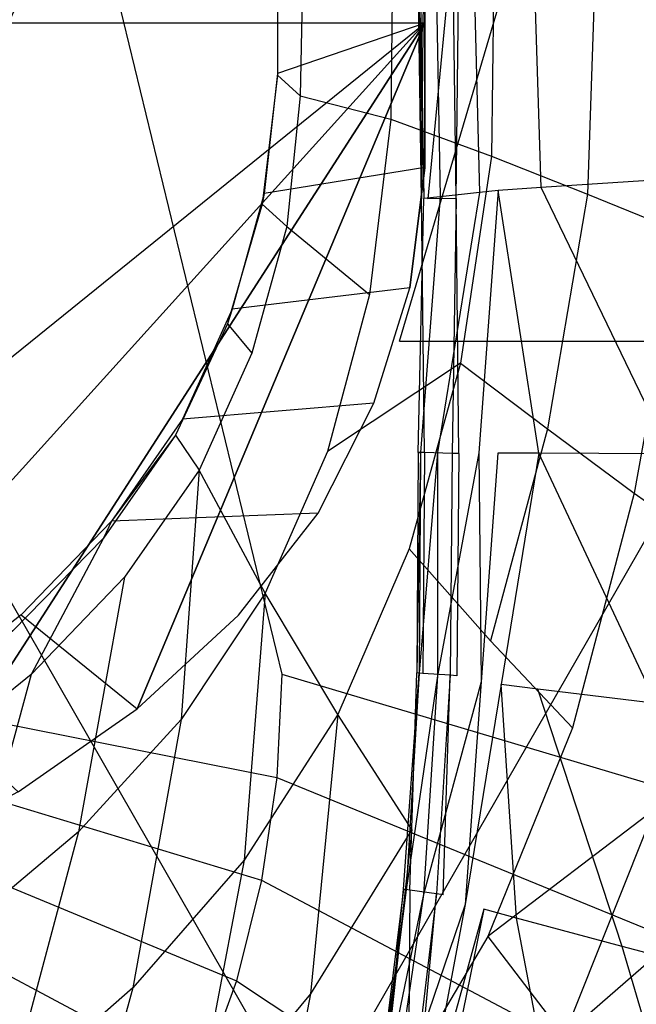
# Model space of a CAD drawing. Extents: x 0 to 0.376, y -0.701 to 0.
# Tile 20 of 62: x 0.258 to 0.313, y -0.541 to -0.454. Entities that reach past the tile are written whole.
import ezdxf

# ---------------------------------------------------------------- set-up
doc = ezdxf.new("R2010")
doc.units = 0
for name, color, linetype in [('L0_WC_N_567710__1___REPLACEMTFO', 7, 'CONTINUOUS'), ('L1_WC_N_567710__0___REPLACEMTFO', 7, 'CONTINUOUS'), ('L2_SITZ_N_567710__0___REPLACEMT', 7, 'CONTINUOUS'), ('L3_DECKEL_N_567710__0___REPLACE', 7, 'CONTINUOUS')]:
    doc.layers.add(name, color=color, linetype=linetype)

msp = doc.modelspace()

# ---------------------------------------------------------------- linework, layer by layer
at = {"layer": 'L0_WC_N_567710__1___REPLACEMTFO', "color": 8}
for points, invisible_edges in [([(0.294239, -0.105331), (0.18806, -0.454121), (0.18806, -0.105331), (0.294239, -0.105331)], 13), ([(0.18806, -0.454121), (0.294239, -0.105331), (0.294239, -0.454121), (0.18806, -0.454121)], 10), ([(0.294239, -0.454121), (0.294239, -0.105331), (0.294239, -0.110665), (0.294239, -0.454121)], 13), ([(0.294239, -0.454121), (0.294239, -0.110665), (0.294239, -0.343589), (0.294239, -0.454121)], 10), ([(0.294239, -0.454121), (0.294239, -0.343589), (0.294239, -0.35674), (0.294239, -0.454121)], 13), ([(0.294239, -0.454121), (0.294239, -0.35674), (0.294239, -0.369892), (0.294239, -0.454121)], 10), ([(0.294239, -0.454121), (0.294239, -0.369892), (0.294239, -0.383044), (0.294239, -0.454121)], 13), ([(0.294239, -0.454121), (0.294239, -0.383044), (0.294239, -0.396196), (0.294239, -0.454121)], 14), ([(0.294239, -0.454121), (0.294239, -0.396196), (0.294239, -0.409347), (0.294239, -0.454121)], 15), ([(0.294239, -0.454121), (0.294239, -0.409347), (0.294239, -0.422499), (0.294239, -0.454121)], 15), ([(0.294239, -0.454121), (0.294239, -0.422499), (0.294239, -0.435651), (0.294239, -0.454121)], 15), ([(0.294239, -0.435651, 0.002901), (0.281199, -0.445018, 0.189411), (0.294239, -0.454121, 0.002859), (0.294239, -0.435651, 0.002901)], 14), ([(0.294239, -0.435651), (0.294239, -0.454121, 0.002859), (0.294239, -0.454121), (0.294239, -0.435651)], 13), ([(0.294239, -0.454121, 0.002859), (0.294239, -0.435651), (0.294239, -0.435651, 0.002901), (0.294239, -0.454121, 0.002859)], 14), ([(0.281199, -0.458579, 0.189687), (0.281199, -0.442586, 0.19484), (0.281199, -0.458735, 0.194178), (0.281199, -0.458579, 0.189687)], 13), ([(0.281199, -0.442586, 0.19484), (0.281199, -0.458579, 0.189687), (0.281199, -0.445018, 0.189411), (0.281199, -0.442586, 0.19484)], 14), ([(0.281199, -0.442586, 0.19484), (0.283551, -0.443766, 0.200431), (0.281199, -0.458735, 0.194178), (0.281199, -0.442586, 0.19484)], 14), ([(0.283551, -0.443766, 0.200431), (0.283189, -0.460551, 0.200116), (0.281199, -0.458735, 0.194178), (0.283551, -0.443766, 0.200431)], 14), ([(0.283551, -0.443766, 0.200431), (0.291448, -0.444394, 0.210796), (0.283189, -0.460551, 0.200116), (0.283551, -0.443766, 0.200431)], 14), ([(0.291448, -0.444394, 0.210796), (0.291222, -0.462634, 0.209955), (0.283189, -0.460551, 0.200116), (0.291448, -0.444394, 0.210796)], 14), ([(0.291448, -0.444394, 0.210796), (0.30042, -0.445487, 0.220724), (0.291222, -0.462634, 0.209955), (0.291448, -0.444394, 0.210796)], 14), ([(0.281199, -0.445018, 0.189411), (0.281199, -0.458579, 0.189687), (0.294239, -0.454121, 0.002859), (0.281199, -0.445018, 0.189411)], 14), ([(0.30042, -0.445487, 0.220724), (0.300142, -0.465896, 0.219528), (0.291222, -0.462634, 0.209955), (0.30042, -0.445487, 0.220724)], 14), ([(0.30042, -0.445487, 0.220724), (0.309422, -0.44681, 0.231148), (0.300142, -0.465896, 0.219528), (0.30042, -0.445487, 0.220724)], 14), ([(0.309422, -0.44681, 0.231148), (0.308672, -0.469253, 0.229902), (0.300142, -0.465896, 0.219528), (0.309422, -0.44681, 0.231148)], 14), ([(0.309422, -0.44681, 0.231148), (0.318152, -0.448164, 0.242699), (0.308672, -0.469253, 0.229902), (0.309422, -0.44681, 0.231148)], 14), ([(0.318152, -0.448164, 0.242699), (0.316939, -0.472662, 0.241441), (0.308672, -0.469253, 0.229902), (0.318152, -0.448164, 0.242699)], 14), ([(0.294239, -0.454121), (0.18806, -0.539861), (0.18806, -0.454121), (0.294239, -0.454121)], 13), ([(0.18806, -0.539861), (0.294239, -0.454121), (0.204726, -0.539152), (0.18806, -0.539861)], 10), ([(0.204726, -0.539152), (0.294239, -0.454121), (0.219308, -0.537004), (0.204726, -0.539152)], 13), ([(0.219308, -0.537004), (0.294239, -0.454121), (0.233241, -0.533409), (0.219308, -0.537004)], 10), ([(0.233241, -0.533409), (0.294239, -0.454121), (0.246295, -0.528432), (0.233241, -0.533409)], 13), ([(0.246295, -0.528432), (0.294239, -0.454121), (0.258201, -0.522202), (0.246295, -0.528432)], 10), ([(0.258201, -0.522202), (0.294239, -0.454121), (0.268747, -0.514853), (0.258201, -0.522202)], 13), ([(0.268747, -0.514853), (0.294239, -0.454121), (0.277726, -0.506555), (0.268747, -0.514853)], 10), ([(0.277726, -0.506555), (0.294239, -0.454121), (0.284787, -0.49752), (0.277726, -0.506555)], 15), ([(0.294239, -0.454121, 0.002859), (0.281199, -0.458579, 0.189687), (0.294239, -0.466919, 0.002841), (0.294239, -0.454121, 0.002859)], 14), ([(0.284787, -0.49752), (0.294239, -0.454121), (0.289722, -0.487787), (0.284787, -0.49752)], 15), ([(0.289722, -0.487787), (0.294239, -0.454121), (0.292902, -0.477557), (0.289722, -0.487787)], 15), ([(0.292902, -0.477557), (0.294239, -0.454121), (0.294239, -0.466919), (0.292902, -0.477557)], 9), ([(0.294239, -0.454121), (0.294239, -0.466919, 0.002841), (0.294239, -0.466919), (0.294239, -0.454121)], 13), ([(0.294239, -0.466919, 0.002841), (0.294239, -0.454121), (0.294239, -0.454121, 0.002859), (0.294239, -0.466919, 0.002841)], 14), ([(0.281199, -0.458579, 0.189687), (0.281199, -0.458735, 0.194178), (0.280008, -0.469216, 0.189723), (0.281199, -0.458579, 0.189687)], 14), ([(0.281199, -0.458579, 0.189687), (0.280008, -0.469216, 0.189723), (0.294239, -0.466919, 0.002841), (0.281199, -0.458579, 0.189687)], 14), ([(0.281199, -0.458735, 0.194178), (0.279831, -0.47014, 0.194092), (0.280008, -0.469216, 0.189723), (0.281199, -0.458735, 0.194178)], 14), ([(0.281199, -0.458735, 0.194178), (0.283189, -0.460551, 0.200116), (0.279831, -0.47014, 0.194092), (0.281199, -0.458735, 0.194178)], 14), ([(0.283189, -0.460551, 0.200116), (0.282013, -0.47214, 0.199817), (0.279831, -0.47014, 0.194092), (0.283189, -0.460551, 0.200116)], 14), ([(0.283189, -0.460551, 0.200116), (0.291222, -0.462634, 0.209955), (0.282013, -0.47214, 0.199817), (0.283189, -0.460551, 0.200116)], 14), ([(0.291222, -0.462634, 0.209955), (0.289351, -0.47814, 0.209242), (0.282013, -0.47214, 0.199817), (0.291222, -0.462634, 0.209955)], 14), ([(0.291222, -0.462634, 0.209955), (0.300142, -0.465896, 0.219528), (0.289351, -0.47814, 0.209242), (0.291222, -0.462634, 0.209955)], 14), ([(0.300142, -0.465896, 0.219528), (0.29739, -0.484234, 0.218721), (0.289351, -0.47814, 0.209242), (0.300142, -0.465896, 0.219528)], 14), ([(0.300142, -0.465896, 0.219528), (0.308672, -0.469253, 0.229902), (0.29739, -0.484234, 0.218721), (0.300142, -0.465896, 0.219528)], 14), ([(0.294239, -0.466919, 0.002841), (0.280008, -0.469216, 0.189723), (0.292902, -0.477557, 0.002877), (0.294239, -0.466919, 0.002841)], 14), ([(0.294239, -0.466919), (0.292902, -0.477557, 0.002877), (0.292902, -0.477557), (0.294239, -0.466919)], 13), ([(0.292902, -0.477557, 0.002877), (0.294239, -0.466919), (0.294239, -0.466919, 0.002841), (0.292902, -0.477557, 0.002877)], 14), ([(0.280008, -0.469216, 0.189723), (0.279831, -0.47014, 0.194092), (0.277174, -0.479447, 0.189686), (0.280008, -0.469216, 0.189723)], 14), ([(0.280008, -0.469216, 0.189723), (0.277174, -0.479447, 0.189686), (0.292902, -0.477557, 0.002877), (0.280008, -0.469216, 0.189723)], 14), ([(0.308672, -0.469253, 0.229902), (0.305109, -0.49006, 0.229041), (0.29739, -0.484234, 0.218721), (0.308672, -0.469253, 0.229902)], 14), ([(0.308672, -0.469253, 0.229902), (0.316939, -0.472662, 0.241441), (0.305109, -0.49006, 0.229041), (0.308672, -0.469253, 0.229902)], 14), ([(0.279831, -0.47014, 0.194092), (0.276762, -0.480739, 0.193924), (0.277174, -0.479447, 0.189686), (0.279831, -0.47014, 0.194092)], 14), ([(0.279831, -0.47014, 0.194092), (0.282013, -0.47214, 0.199817), (0.276762, -0.480739, 0.193924), (0.279831, -0.47014, 0.194092)], 14), ([(0.282013, -0.47214, 0.199817), (0.278927, -0.483353, 0.19934), (0.276762, -0.480739, 0.193924), (0.282013, -0.47214, 0.199817)], 14), ([(0.282013, -0.47214, 0.199817), (0.289351, -0.47814, 0.209242), (0.278927, -0.483353, 0.19934), (0.282013, -0.47214, 0.199817)], 14), ([(0.316939, -0.472662, 0.241441), (0.312787, -0.495729, 0.240465), (0.305109, -0.49006, 0.229041), (0.316939, -0.472662, 0.241441)], 14), ([(0.316939, -0.472662, 0.241441), (0.32523, -0.476077, 0.25443), (0.312787, -0.495729, 0.240465), (0.316939, -0.472662, 0.241441)], 14), ([(0.32523, -0.476077, 0.25443), (0.320561, -0.50121, 0.253324), (0.312787, -0.495729, 0.240465), (0.32523, -0.476077, 0.25443)], 14), ([(0.292902, -0.477557, 0.002877), (0.277174, -0.479447, 0.189686), (0.289722, -0.487787, 0.002839), (0.292902, -0.477557, 0.002877)], 14), ([(0.292902, -0.477557), (0.289722, -0.487787, 0.002839), (0.289722, -0.487787), (0.292902, -0.477557)], 13), ([(0.289722, -0.487787, 0.002839), (0.292902, -0.477557), (0.292902, -0.477557, 0.002877), (0.289722, -0.487787, 0.002839)], 14), ([(0.289351, -0.47814, 0.209242), (0.28563, -0.492047, 0.208307), (0.278927, -0.483353, 0.19934), (0.289351, -0.47814, 0.209242)], 14), ([(0.29739, -0.484234, 0.218721), (0.28563, -0.492047, 0.208307), (0.289351, -0.47814, 0.209242), (0.29739, -0.484234, 0.218721)], 14), ([(0.277174, -0.479447, 0.189686), (0.276762, -0.480739, 0.193924), (0.272777, -0.48918, 0.189631), (0.277174, -0.479447, 0.189686)], 14), ([(0.277174, -0.479447, 0.189686), (0.272777, -0.48918, 0.189631), (0.289722, -0.487787, 0.002839), (0.277174, -0.479447, 0.189686)], 14), ([(0.276762, -0.480739, 0.193924), (0.272135, -0.490616, 0.193792), (0.272777, -0.48918, 0.189631), (0.276762, -0.480739, 0.193924)], 14), ([(0.276762, -0.480739, 0.193924), (0.278927, -0.483353, 0.19934), (0.272135, -0.490616, 0.193792), (0.276762, -0.480739, 0.193924)], 14), ([(0.278927, -0.483353, 0.19934), (0.274255, -0.493713, 0.198977), (0.272135, -0.490616, 0.193792), (0.278927, -0.483353, 0.19934)], 14), ([(0.280088, -0.504591, 0.207346), (0.274255, -0.493713, 0.198977), (0.278927, -0.483353, 0.19934), (0.280088, -0.504591, 0.207346)], 14), ([(0.28563, -0.492047, 0.208307), (0.280088, -0.504591, 0.207346), (0.278927, -0.483353, 0.19934), (0.28563, -0.492047, 0.208307)], 14), ([(0.28563, -0.492047, 0.208307), (0.29739, -0.484234, 0.218721), (0.29287, -0.500671, 0.217495), (0.28563, -0.492047, 0.208307)], 13), ([(0.29739, -0.484234, 0.218721), (0.305109, -0.49006, 0.229041), (0.29287, -0.500671, 0.217495), (0.29739, -0.484234, 0.218721)], 14), ([(0.289722, -0.487787, 0.002839), (0.272777, -0.48918, 0.189631), (0.284787, -0.49752, 0.002786), (0.289722, -0.487787, 0.002839)], 14), ([(0.289722, -0.487787), (0.284787, -0.49752, 0.002786), (0.284787, -0.49752), (0.289722, -0.487787)], 13), ([(0.284787, -0.49752, 0.002786), (0.289722, -0.487787), (0.289722, -0.487787, 0.002839), (0.284787, -0.49752, 0.002786)], 14), ([(0.272135, -0.490616, 0.193792), (0.266483, -0.498215, 0.189574), (0.272777, -0.48918, 0.189631), (0.272135, -0.490616, 0.193792)], 14), ([(0.272777, -0.48918, 0.189631), (0.266483, -0.498215, 0.189574), (0.284787, -0.49752, 0.002786), (0.272777, -0.48918, 0.189631)], 14), ([(0.266483, -0.498215, 0.189574), (0.272135, -0.490616, 0.193792), (0.265774, -0.499727, 0.193794), (0.266483, -0.498215, 0.189574)], 13), ([(0.272135, -0.490616, 0.193792), (0.274255, -0.493713, 0.198977), (0.265774, -0.499727, 0.193794), (0.272135, -0.490616, 0.193792)], 14), ([(0.305109, -0.49006, 0.229041), (0.300066, -0.508819, 0.227475), (0.29287, -0.500671, 0.217495), (0.305109, -0.49006, 0.229041)], 14), ([(0.305109, -0.49006, 0.229041), (0.312787, -0.495729, 0.240465), (0.300066, -0.508819, 0.227475), (0.305109, -0.49006, 0.229041)], 14), ([(0.286522, -0.515342, 0.216075), (0.280088, -0.504591, 0.207346), (0.28563, -0.492047, 0.208307), (0.286522, -0.515342, 0.216075)], 14), ([(0.29287, -0.500671, 0.217495), (0.286522, -0.515342, 0.216075), (0.28563, -0.492047, 0.208307), (0.29287, -0.500671, 0.217495)], 14), ([(0.274255, -0.493713, 0.198977), (0.267635, -0.503176, 0.198707), (0.265774, -0.499727, 0.193794), (0.274255, -0.493713, 0.198977)], 14), ([(0.274255, -0.493713, 0.198977), (0.272637, -0.515798, 0.206502), (0.267635, -0.503176, 0.198707), (0.274255, -0.493713, 0.198977)], 14), ([(0.280088, -0.504591, 0.207346), (0.272637, -0.515798, 0.206502), (0.274255, -0.493713, 0.198977), (0.280088, -0.504591, 0.207346)], 14), ([(0.312787, -0.495729, 0.240465), (0.307331, -0.516527, 0.23865), (0.300066, -0.508819, 0.227475), (0.312787, -0.495729, 0.240465)], 14), ([(0.312787, -0.495729, 0.240465), (0.320561, -0.50121, 0.253324), (0.307331, -0.516527, 0.23865), (0.312787, -0.495729, 0.240465)], 14), ([(0.284787, -0.49752, 0.002786), (0.266483, -0.498215, 0.189574), (0.277726, -0.506555, 0.002728), (0.284787, -0.49752, 0.002786)], 14), ([(0.284787, -0.49752), (0.277726, -0.506555, 0.002728), (0.277726, -0.506555), (0.284787, -0.49752)], 13), ([(0.277726, -0.506555, 0.002728), (0.284787, -0.49752), (0.284787, -0.49752, 0.002786), (0.277726, -0.506555, 0.002728)], 14), ([(0.266483, -0.498215, 0.189574), (0.265774, -0.499727, 0.193794), (0.258481, -0.506512, 0.189524), (0.266483, -0.498215, 0.189574)], 14), ([(0.266483, -0.498215, 0.189574), (0.258481, -0.506512, 0.189524), (0.277726, -0.506555, 0.002728), (0.266483, -0.498215, 0.189574)], 14), ([(0.265774, -0.499727, 0.193794), (0.25774, -0.507933, 0.193669), (0.258481, -0.506512, 0.189524), (0.265774, -0.499727, 0.193794)], 14), ([(0.265774, -0.499727, 0.193794), (0.259353, -0.511814, 0.198477), (0.25774, -0.507933, 0.193669), (0.265774, -0.499727, 0.193794)], 14), ([(0.267635, -0.503176, 0.198707), (0.259353, -0.511814, 0.198477), (0.265774, -0.499727, 0.193794), (0.267635, -0.503176, 0.198707)], 14), ([(0.293105, -0.525523, 0.225662), (0.286522, -0.515342, 0.216075), (0.29287, -0.500671, 0.217495), (0.293105, -0.525523, 0.225662)], 14), ([(0.29287, -0.500671, 0.217495), (0.300066, -0.508819, 0.227475), (0.293105, -0.525523, 0.225662), (0.29287, -0.500671, 0.217495)], 14), ([(0.320561, -0.50121, 0.253324), (0.31457, -0.52378, 0.251492), (0.307331, -0.516527, 0.23865), (0.320561, -0.50121, 0.253324)], 14), ([(0.267635, -0.503176, 0.198707), (0.263566, -0.525742, 0.205732), (0.259353, -0.511814, 0.198477), (0.267635, -0.503176, 0.198707)], 14), ([(0.272637, -0.515798, 0.206502), (0.263566, -0.525742, 0.205732), (0.267635, -0.503176, 0.198707), (0.272637, -0.515798, 0.206502)], 14), ([(0.280088, -0.504591, 0.207346), (0.278233, -0.528248, 0.21475), (0.272637, -0.515798, 0.206502), (0.280088, -0.504591, 0.207346)], 14), ([(0.286522, -0.515342, 0.216075), (0.278233, -0.528248, 0.21475), (0.280088, -0.504591, 0.207346), (0.286522, -0.515342, 0.216075)], 14), ([(0.248419, -0.515249, 0.193614), (0.249082, -0.513861, 0.189482), (0.258481, -0.506512, 0.189524), (0.248419, -0.515249, 0.193614)], 14), ([(0.25774, -0.507933, 0.193669), (0.248419, -0.515249, 0.193614), (0.258481, -0.506512, 0.189524), (0.25774, -0.507933, 0.193669)], 14), ([(0.258481, -0.506512, 0.189524), (0.249082, -0.513861, 0.189482), (0.268747, -0.514853, 0.002678), (0.258481, -0.506512, 0.189524)], 14), ([(0.258481, -0.506512, 0.189524), (0.268747, -0.514853, 0.002678), (0.277726, -0.506555, 0.002728), (0.258481, -0.506512, 0.189524)], 14), ([(0.277726, -0.506555, 0.002728), (0.268747, -0.514853), (0.277726, -0.506555), (0.277726, -0.506555, 0.002728)], 13), ([(0.268747, -0.514853), (0.277726, -0.506555, 0.002728), (0.268747, -0.514853, 0.002678), (0.268747, -0.514853)], 14), ([(0.259353, -0.511814, 0.198477), (0.249794, -0.519464, 0.198219), (0.25774, -0.507933, 0.193669), (0.259353, -0.511814, 0.198477)], 14), ([(0.300066, -0.508819, 0.227475), (0.307331, -0.516527, 0.23865), (0.293105, -0.525523, 0.225662), (0.300066, -0.508819, 0.227475)], 14), ([(0.259353, -0.511814, 0.198477), (0.253212, -0.534406, 0.204965), (0.249794, -0.519464, 0.198219), (0.259353, -0.511814, 0.198477)], 14), ([(0.263566, -0.525742, 0.205732), (0.253212, -0.534406, 0.204965), (0.259353, -0.511814, 0.198477), (0.263566, -0.525742, 0.205732)], 14), ([(0.249082, -0.513861, 0.189482), (0.258201, -0.522202, 0.002635), (0.268747, -0.514853, 0.002678), (0.249082, -0.513861, 0.189482)], 14), ([(0.268747, -0.514853, 0.002678), (0.258201, -0.522202), (0.268747, -0.514853), (0.268747, -0.514853, 0.002678)], 13), ([(0.258201, -0.522202), (0.268747, -0.514853, 0.002678), (0.258201, -0.522202, 0.002635), (0.258201, -0.522202)], 14), ([(0.272637, -0.515798, 0.206502), (0.268358, -0.539548, 0.21348), (0.263566, -0.525742, 0.205732), (0.272637, -0.515798, 0.206502)], 14), ([(0.278233, -0.528248, 0.21475), (0.268358, -0.539548, 0.21348), (0.272637, -0.515798, 0.206502), (0.278233, -0.528248, 0.21475)], 14), ([(0.286522, -0.515342, 0.216075), (0.284122, -0.540087, 0.223944), (0.278233, -0.528248, 0.21475), (0.286522, -0.515342, 0.216075)], 14), ([(0.293105, -0.525523, 0.225662), (0.284122, -0.540087, 0.223944), (0.286522, -0.515342, 0.216075), (0.293105, -0.525523, 0.225662)], 14), ([(0.307331, -0.516527, 0.23865), (0.299817, -0.535011, 0.236635), (0.293105, -0.525523, 0.225662), (0.307331, -0.516527, 0.23865)], 14), ([(0.31457, -0.52378, 0.251492), (0.299817, -0.535011, 0.236635), (0.307331, -0.516527, 0.23865), (0.31457, -0.52378, 0.251492)], 14), ([(0.299817, -0.535011, 0.236635), (0.31457, -0.52378, 0.251492), (0.30655, -0.543787, 0.249494), (0.299817, -0.535011, 0.236635)], 13), ([(0.321541, -0.530737, 0.266405), (0.30655, -0.543787, 0.249494), (0.31457, -0.52378, 0.251492), (0.321541, -0.530737, 0.266405)], 14), ([(0.263566, -0.525742, 0.205732), (0.257236, -0.549321, 0.212196), (0.253212, -0.534406, 0.204965), (0.263566, -0.525742, 0.205732)], 14), ([(0.268358, -0.539548, 0.21348), (0.257236, -0.549321, 0.212196), (0.263566, -0.525742, 0.205732), (0.268358, -0.539548, 0.21348)], 14), ([(0.293105, -0.525523, 0.225662), (0.290289, -0.551111, 0.234678), (0.284122, -0.540087, 0.223944), (0.293105, -0.525523, 0.225662)], 14), ([(0.299817, -0.535011, 0.236635), (0.290289, -0.551111, 0.234678), (0.293105, -0.525523, 0.225662), (0.299817, -0.535011, 0.236635)], 14), ([(0.278233, -0.528248, 0.21475), (0.273544, -0.552754, 0.222256), (0.268358, -0.539548, 0.21348), (0.278233, -0.528248, 0.21475)], 14), ([(0.284122, -0.540087, 0.223944), (0.273544, -0.552754, 0.222256), (0.278233, -0.528248, 0.21475), (0.284122, -0.540087, 0.223944)], 14), ([(0.30655, -0.543787, 0.249494), (0.321541, -0.530737, 0.266405), (0.313183, -0.551988, 0.26456), (0.30655, -0.543787, 0.249494)], 13), ([(0.299817, -0.535011, 0.236635), (0.30655, -0.543787, 0.249494), (0.290289, -0.551111, 0.234678), (0.299817, -0.535011, 0.236635)], 14), ([(0.268358, -0.539548, 0.21348), (0.261698, -0.563674, 0.22054), (0.257236, -0.549321, 0.212196), (0.268358, -0.539548, 0.21348)], 14), ([(0.273544, -0.552754, 0.222256), (0.261698, -0.563674, 0.22054), (0.268358, -0.539548, 0.21348), (0.273544, -0.552754, 0.222256)], 14), ([(0.284122, -0.540087, 0.223944), (0.27911, -0.565104, 0.232729), (0.273544, -0.552754, 0.222256), (0.284122, -0.540087, 0.223944)], 14), ([(0.290289, -0.551111, 0.234678), (0.27911, -0.565104, 0.232729), (0.284122, -0.540087, 0.223944), (0.290289, -0.551111, 0.234678)], 14)]:
    msp.add_3dface(points, dxfattribs=dict(at, invisible_edges=invisible_edges))
at = {"layer": 'L1_WC_N_567710__0___REPLACEMTFO', "color": 8}
for points, invisible_edges in [([(0.244299, -0.482296, 0.235312), (0.289996, -0.383375, 0.268168), (0.243211, -0.383375, 0.240448), (0.244299, -0.482296, 0.235312)], 13), ([(0.289996, -0.383375, 0.268168), (0.244299, -0.482296, 0.235312), (0.292005, -0.482296, 0.263578), (0.289996, -0.383375, 0.268168)], 14), ([(0.292005, -0.482296, 0.263578), (0.321257, -0.383375, 0.309653), (0.289996, -0.383375, 0.268168), (0.292005, -0.482296, 0.263578)], 14), ([(0.321257, -0.383375, 0.309653), (0.292005, -0.482296, 0.263578), (0.323882, -0.482296, 0.305881), (0.321257, -0.383375, 0.309653)], 13), ([(0.28409, -0.551583, 0.270597), (0.244299, -0.482296, 0.235312), (0.240015, -0.551583, 0.244482), (0.28409, -0.551583, 0.270597)], 13), ([(0.244299, -0.482296, 0.235312), (0.28409, -0.551583, 0.270597), (0.292005, -0.482296, 0.263578), (0.244299, -0.482296, 0.235312)], 14), ([(0.323882, -0.482296, 0.305881), (0.28409, -0.551583, 0.270597), (0.31354, -0.551583, 0.30968), (0.323882, -0.482296, 0.305881)], 13), ([(0.28409, -0.551583, 0.270597), (0.323882, -0.482296, 0.305881), (0.292005, -0.482296, 0.263578), (0.28409, -0.551583, 0.270597)], 14)]:
    msp.add_3dface(points, dxfattribs=dict(at, invisible_edges=invisible_edges))
at = {"layer": 'L2_SITZ_N_567710__0___REPLACEMT', "color": 8}
for points, invisible_edges in [([(0.315724, -0.443139, 0.41448), (0.303791, -0.444899, 0.410227), (0.304545, -0.468677, 0.410225), (0.315724, -0.443139, 0.41448)], 14), ([(0.316625, -0.467886, 0.414779), (0.315724, -0.443139, 0.41448), (0.304545, -0.468677, 0.410225), (0.316625, -0.467886, 0.414779)], 14), ([(0.30005, -0.445454, 0.40836), (0.29847, -0.445799, 0.405045), (0.30075, -0.468936, 0.408305), (0.30005, -0.445454, 0.40836)], 14), ([(0.303791, -0.444899, 0.410227), (0.30005, -0.445454, 0.40836), (0.30075, -0.468936, 0.408305), (0.303791, -0.444899, 0.410227)], 14), ([(0.304545, -0.468677, 0.410225), (0.303791, -0.444899, 0.410227), (0.30075, -0.468936, 0.408305), (0.304545, -0.468677, 0.410225)], 14), ([(0.29847, -0.445799, 0.405045), (0.295168, -0.446593, 0.395925), (0.299093, -0.469106, 0.4051), (0.29847, -0.445799, 0.405045)], 14), ([(0.29847, -0.445799, 0.405045), (0.299093, -0.469106, 0.4051), (0.30075, -0.468936, 0.408305), (0.29847, -0.445799, 0.405045)], 14), ([(0.293613, -0.446972, 0.391793), (0.294144, -0.469663, 0.393207), (0.293796, -0.446923, 0.392335), (0.293613, -0.446972, 0.391793)], 14), ([(0.294187, -0.446947, 0.391532), (0.293948, -0.469688, 0.392672), (0.293613, -0.446972, 0.391793), (0.294187, -0.446947, 0.391532)], 13), ([(0.294144, -0.469663, 0.393207), (0.293613, -0.446972, 0.391793), (0.293948, -0.469688, 0.392672), (0.294144, -0.469663, 0.393207)], 13), ([(0.295168, -0.446593, 0.395925), (0.293796, -0.446923, 0.392335), (0.295596, -0.469499, 0.396635), (0.295168, -0.446593, 0.395925)], 14), ([(0.293796, -0.446923, 0.392335), (0.294144, -0.469663, 0.393207), (0.295596, -0.469499, 0.396635), (0.293796, -0.446923, 0.392335)], 14), ([(0.293948, -0.469688, 0.392672), (0.294187, -0.446947, 0.391532), (0.294516, -0.469684, 0.3924), (0.293948, -0.469688, 0.392672)], 14), ([(0.296704, -0.446798, 0.390534), (0.294516, -0.469684, 0.3924), (0.294187, -0.446947, 0.391532), (0.296704, -0.446798, 0.390534)], 14), ([(0.297013, -0.469659, 0.391352), (0.294516, -0.469684, 0.3924), (0.296704, -0.446798, 0.390534), (0.297013, -0.469659, 0.391352)], 14), ([(0.295168, -0.446593, 0.395925), (0.295596, -0.469499, 0.396635), (0.299093, -0.469106, 0.4051), (0.295168, -0.446593, 0.395925)], 14), ([(0.297301, -0.446767, 0.390331), (0.297013, -0.469659, 0.391352), (0.296704, -0.446798, 0.390534), (0.297301, -0.446767, 0.390331)], 13), ([(0.297013, -0.469659, 0.391352), (0.297301, -0.446767, 0.390331), (0.297607, -0.469652, 0.391138), (0.297013, -0.469659, 0.391352)], 14), ([(0.316625, -0.467886, 0.414779), (0.304545, -0.468677, 0.410225), (0.315942, -0.492279, 0.41488), (0.316625, -0.467886, 0.414779)], 14), ([(0.30075, -0.468936, 0.408305), (0.299029, -0.492185, 0.405168), (0.300726, -0.492196, 0.40825), (0.30075, -0.468936, 0.408305)], 14), ([(0.30075, -0.468936, 0.408305), (0.299093, -0.469106, 0.4051), (0.299029, -0.492185, 0.405168), (0.30075, -0.468936, 0.408305)], 14), ([(0.304347, -0.492212, 0.410199), (0.30075, -0.468936, 0.408305), (0.300726, -0.492196, 0.40825), (0.304347, -0.492212, 0.410199)], 14), ([(0.304545, -0.468677, 0.410225), (0.30075, -0.468936, 0.408305), (0.304347, -0.492212, 0.410199), (0.304545, -0.468677, 0.410225)], 14), ([(0.315942, -0.492279, 0.41488), (0.304545, -0.468677, 0.410225), (0.304347, -0.492212, 0.410199), (0.315942, -0.492279, 0.41488)], 14), ([(0.294144, -0.469663, 0.393207), (0.293645, -0.492136, 0.39363), (0.293852, -0.492137, 0.394156), (0.294144, -0.469663, 0.393207)], 13), ([(0.293645, -0.492136, 0.39363), (0.294144, -0.469663, 0.393207), (0.293948, -0.469688, 0.392672), (0.293645, -0.492136, 0.39363)], 14), ([(0.293948, -0.469688, 0.392672), (0.294205, -0.49215, 0.393342), (0.293645, -0.492136, 0.39363), (0.293948, -0.469688, 0.392672)], 13), ([(0.295596, -0.469499, 0.396635), (0.293852, -0.492137, 0.394156), (0.295368, -0.492149, 0.397412), (0.295596, -0.469499, 0.396635)], 14), ([(0.295596, -0.469499, 0.396635), (0.294144, -0.469663, 0.393207), (0.293852, -0.492137, 0.394156), (0.295596, -0.469499, 0.396635)], 14), ([(0.294205, -0.49215, 0.393342), (0.293948, -0.469688, 0.392672), (0.294516, -0.469684, 0.3924), (0.294205, -0.49215, 0.393342)], 14), ([(0.296669, -0.492216, 0.392225), (0.294205, -0.49215, 0.393342), (0.294516, -0.469684, 0.3924), (0.296669, -0.492216, 0.392225)], 14), ([(0.297013, -0.469659, 0.391352), (0.296669, -0.492216, 0.392225), (0.294516, -0.469684, 0.3924), (0.297013, -0.469659, 0.391352)], 14), ([(0.299093, -0.469106, 0.4051), (0.295368, -0.492149, 0.397412), (0.299029, -0.492185, 0.405168), (0.299093, -0.469106, 0.4051)], 14), ([(0.299093, -0.469106, 0.4051), (0.295596, -0.469499, 0.396635), (0.295368, -0.492149, 0.397412), (0.299093, -0.469106, 0.4051)], 14), ([(0.297013, -0.469659, 0.391352), (0.297256, -0.492231, 0.391994), (0.296669, -0.492216, 0.392225), (0.297013, -0.469659, 0.391352)], 13), ([(0.297256, -0.492231, 0.391994), (0.297013, -0.469659, 0.391352), (0.297607, -0.469652, 0.391138), (0.297256, -0.492231, 0.391994)], 14), ([(0.294074, -0.511699, 0.394191), (0.293526, -0.511661, 0.394501), (0.293645, -0.492136, 0.39363), (0.294074, -0.511699, 0.394191)], 14), ([(0.293645, -0.492136, 0.39363), (0.293526, -0.511661, 0.394501), (0.293852, -0.492137, 0.394156), (0.293645, -0.492136, 0.39363)], 14), ([(0.293852, -0.492137, 0.394156), (0.293526, -0.511661, 0.394501), (0.293753, -0.511695, 0.395012), (0.293852, -0.492137, 0.394156)], 14), ([(0.294205, -0.49215, 0.393342), (0.294074, -0.511699, 0.394191), (0.293645, -0.492136, 0.39363), (0.294205, -0.49215, 0.393342)], 14), ([(0.293852, -0.492137, 0.394156), (0.293753, -0.511695, 0.395012), (0.295368, -0.492149, 0.397412), (0.293852, -0.492137, 0.394156)], 14), ([(0.295368, -0.492149, 0.397412), (0.293753, -0.511695, 0.395012), (0.295371, -0.511918, 0.398097), (0.295368, -0.492149, 0.397412)], 14), ([(0.296496, -0.511872, 0.392987), (0.294074, -0.511699, 0.394191), (0.294205, -0.49215, 0.393342), (0.296496, -0.511872, 0.392987)], 14), ([(0.296669, -0.492216, 0.392225), (0.296496, -0.511872, 0.392987), (0.294205, -0.49215, 0.393342), (0.296669, -0.492216, 0.392225)], 14), ([(0.295368, -0.492149, 0.397412), (0.295371, -0.511918, 0.398097), (0.299029, -0.492185, 0.405168), (0.295368, -0.492149, 0.397412)], 14), ([(0.299029, -0.492185, 0.405168), (0.295371, -0.511918, 0.398097), (0.299249, -0.51245, 0.405219), (0.299029, -0.492185, 0.405168)], 14), ([(0.297074, -0.511915, 0.392734), (0.296496, -0.511872, 0.392987), (0.296669, -0.492216, 0.392225), (0.297074, -0.511915, 0.392734)], 14), ([(0.297256, -0.492231, 0.391994), (0.297074, -0.511915, 0.392734), (0.296669, -0.492216, 0.392225), (0.297256, -0.492231, 0.391994)], 14), ([(0.299029, -0.492185, 0.405168), (0.299249, -0.51245, 0.405219), (0.300726, -0.492196, 0.40825), (0.299029, -0.492185, 0.405168)], 14), ([(0.300726, -0.492196, 0.40825), (0.299249, -0.51245, 0.405219), (0.301003, -0.512687, 0.408201), (0.300726, -0.492196, 0.40825)], 14), ([(0.304347, -0.492212, 0.410199), (0.300726, -0.492196, 0.40825), (0.301003, -0.512687, 0.408201), (0.304347, -0.492212, 0.410199)], 14), ([(0.304347, -0.492212, 0.410199), (0.301003, -0.512687, 0.408201), (0.304259, -0.513084, 0.410104), (0.304347, -0.492212, 0.410199)], 14), ([(0.314757, -0.514372, 0.414623), (0.304347, -0.492212, 0.410199), (0.304259, -0.513084, 0.410104), (0.314757, -0.514372, 0.414623)], 14), ([(0.315942, -0.492279, 0.41488), (0.304347, -0.492212, 0.410199), (0.314757, -0.514372, 0.414623), (0.315942, -0.492279, 0.41488)], 14), ([(0.292359, -0.530822, 0.395358), (0.293753, -0.511695, 0.395012), (0.293526, -0.511661, 0.394501), (0.292359, -0.530822, 0.395358)], 14), ([(0.293526, -0.511661, 0.394501), (0.2929, -0.530888, 0.395037), (0.292359, -0.530822, 0.395358), (0.293526, -0.511661, 0.394501)], 13), ([(0.293753, -0.511695, 0.395012), (0.292359, -0.530822, 0.395358), (0.29258, -0.530882, 0.395856), (0.293753, -0.511695, 0.395012)], 13), ([(0.293753, -0.511695, 0.395012), (0.29258, -0.530882, 0.395856), (0.295371, -0.511918, 0.398097), (0.293753, -0.511695, 0.395012)], 14), ([(0.2929, -0.530888, 0.395037), (0.293526, -0.511661, 0.394501), (0.294074, -0.511699, 0.394191), (0.2929, -0.530888, 0.395037)], 14), ([(0.295292, -0.531222, 0.393792), (0.2929, -0.530888, 0.395037), (0.294074, -0.511699, 0.394191), (0.295292, -0.531222, 0.393792)], 14), ([(0.296496, -0.511872, 0.392987), (0.295292, -0.531222, 0.393792), (0.294074, -0.511699, 0.394191), (0.296496, -0.511872, 0.392987)], 14), ([(0.295371, -0.511918, 0.398097), (0.29258, -0.530882, 0.395856), (0.294131, -0.531268, 0.398762), (0.295371, -0.511918, 0.398097)], 14), ([(0.295371, -0.511918, 0.398097), (0.294131, -0.531268, 0.398762), (0.299249, -0.51245, 0.405219), (0.295371, -0.511918, 0.398097)], 14), ([(0.299249, -0.51245, 0.405219), (0.294131, -0.531268, 0.398762), (0.297823, -0.53217, 0.405271), (0.299249, -0.51245, 0.405219)], 14), ([(0.296496, -0.511872, 0.392987), (0.295862, -0.531296, 0.393527), (0.295292, -0.531222, 0.393792), (0.296496, -0.511872, 0.392987)], 13), ([(0.295862, -0.531296, 0.393527), (0.296496, -0.511872, 0.392987), (0.297074, -0.511915, 0.392734), (0.295862, -0.531296, 0.393527)], 14), ([(0.299249, -0.51245, 0.405219), (0.297823, -0.53217, 0.405271), (0.301003, -0.512687, 0.408201), (0.299249, -0.51245, 0.405219)], 14), ([(0.301003, -0.512687, 0.408201), (0.297823, -0.53217, 0.405271), (0.29948, -0.53259, 0.408154), (0.301003, -0.512687, 0.408201)], 14), ([(0.302362, -0.533367, 0.410033), (0.301003, -0.512687, 0.408201), (0.29948, -0.53259, 0.408154), (0.302362, -0.533367, 0.410033)], 14), ([(0.304259, -0.513084, 0.410104), (0.301003, -0.512687, 0.408201), (0.302362, -0.533367, 0.410033), (0.304259, -0.513084, 0.410104)], 14), ([(0.311735, -0.535879, 0.414496), (0.304259, -0.513084, 0.410104), (0.302362, -0.533367, 0.410033), (0.311735, -0.535879, 0.414496)], 14), ([(0.314757, -0.514372, 0.414623), (0.304259, -0.513084, 0.410104), (0.311735, -0.535879, 0.414496), (0.314757, -0.514372, 0.414623)], 14), ([(0.325242, -0.539505, 0.418844), (0.314757, -0.514372, 0.414623), (0.311735, -0.535879, 0.414496), (0.325242, -0.539505, 0.418844)], 14), ([(0.292359, -0.530822, 0.395358), (0.290389, -0.551286, 0.395922), (0.289848, -0.551128, 0.396229), (0.292359, -0.530822, 0.395358)], 13), ([(0.292359, -0.530822, 0.395358), (0.289848, -0.551128, 0.396229), (0.29258, -0.530882, 0.395856), (0.292359, -0.530822, 0.395358)], 14), ([(0.29258, -0.530882, 0.395856), (0.289848, -0.551128, 0.396229), (0.290009, -0.551179, 0.39672), (0.29258, -0.530882, 0.395856)], 14), ([(0.29258, -0.530882, 0.395856), (0.290009, -0.551179, 0.39672), (0.294131, -0.531268, 0.398762), (0.29258, -0.530882, 0.395856)], 14), ([(0.290389, -0.551286, 0.395922), (0.292359, -0.530822, 0.395358), (0.2929, -0.530888, 0.395037), (0.290389, -0.551286, 0.395922)], 14), ([(0.2929, -0.530888, 0.395037), (0.292764, -0.551981, 0.394737), (0.290389, -0.551286, 0.395922), (0.2929, -0.530888, 0.395037)], 14), ([(0.295292, -0.531222, 0.393792), (0.292764, -0.551981, 0.394737), (0.2929, -0.530888, 0.395037), (0.295292, -0.531222, 0.393792)], 14), ([(0.294131, -0.531268, 0.398762), (0.290009, -0.551179, 0.39672), (0.291179, -0.551545, 0.399451), (0.294131, -0.531268, 0.398762)], 14), ([(0.294131, -0.531268, 0.398762), (0.291179, -0.551545, 0.399451), (0.297823, -0.53217, 0.405271), (0.294131, -0.531268, 0.398762)], 14), ([(0.295292, -0.531222, 0.393792), (0.293327, -0.552146, 0.394489), (0.292764, -0.551981, 0.394737), (0.295292, -0.531222, 0.393792)], 13), ([(0.293327, -0.552146, 0.394489), (0.295292, -0.531222, 0.393792), (0.295862, -0.531296, 0.393527), (0.293327, -0.552146, 0.394489)], 14), ([(0.297823, -0.53217, 0.405271), (0.291179, -0.551545, 0.399451), (0.293992, -0.552422, 0.40533), (0.297823, -0.53217, 0.405271)], 14), ([(0.297823, -0.53217, 0.405271), (0.293992, -0.552422, 0.40533), (0.29948, -0.53259, 0.408154), (0.297823, -0.53217, 0.405271)], 14), ([(0.29948, -0.53259, 0.408154), (0.293992, -0.552422, 0.40533), (0.295295, -0.55285, 0.408106), (0.29948, -0.53259, 0.408154)], 14), ([(0.29948, -0.53259, 0.408154), (0.295295, -0.55285, 0.408106), (0.298051, -0.553924, 0.410068), (0.29948, -0.53259, 0.408154)], 14), ([(0.302362, -0.533367, 0.410033), (0.29948, -0.53259, 0.408154), (0.298051, -0.553924, 0.410068), (0.302362, -0.533367, 0.410033)], 14), ([(0.306959, -0.557382, 0.414909), (0.302362, -0.533367, 0.410033), (0.298051, -0.553924, 0.410068), (0.306959, -0.557382, 0.414909)], 14), ([(0.311735, -0.535879, 0.414496), (0.302362, -0.533367, 0.410033), (0.306959, -0.557382, 0.414909), (0.311735, -0.535879, 0.414496)], 14), ([(0.319421, -0.562065, 0.419087), (0.311735, -0.535879, 0.414496), (0.306959, -0.557382, 0.414909), (0.319421, -0.562065, 0.419087)], 14), ([(0.325242, -0.539505, 0.418844), (0.311735, -0.535879, 0.414496), (0.319421, -0.562065, 0.419087), (0.325242, -0.539505, 0.418844)], 14)]:
    msp.add_3dface(points, dxfattribs=dict(at, invisible_edges=invisible_edges))
at = {"layer": 'L3_DECKEL_N_567710__0___REPLACE', "color": 8}
for points, invisible_edges in [([(0.28157, -0.511761, 0.445808), (0.234871, -0.319469, 0.447619), (0.234798, -0.511756, 0.446331), (0.28157, -0.511761, 0.445808)], 13), ([(0.234871, -0.319469, 0.447619), (0.28157, -0.511761, 0.445808), (0.281715, -0.319468, 0.447097), (0.234871, -0.319469, 0.447619)], 14), ([(0.328342, -0.511769, 0.444992), (0.281715, -0.319468, 0.447097), (0.28157, -0.511761, 0.445808), (0.328342, -0.511769, 0.444992)], 14), ([(0.328342, -0.511769, 0.444992), (0.326278, -0.319466, 0.446281), (0.281715, -0.319468, 0.447097), (0.328342, -0.511769, 0.444992)], 14), ([(0.281119, -0.52093, 0.445746), (0.234798, -0.511756, 0.446331), (0.234573, -0.51634, 0.4463), (0.281119, -0.52093, 0.445746)], 13), ([(0.234798, -0.511756, 0.446331), (0.281119, -0.52093, 0.445746), (0.28157, -0.511761, 0.445808), (0.234798, -0.511756, 0.446331)], 14), ([(0.327666, -0.525523, 0.4449), (0.28157, -0.511761, 0.445808), (0.281119, -0.52093, 0.445746), (0.327666, -0.525523, 0.4449)], 13), ([(0.28157, -0.511761, 0.445808), (0.327666, -0.525523, 0.4449), (0.328342, -0.511769, 0.444992), (0.28157, -0.511761, 0.445808)], 14), ([(0.279773, -0.530011, 0.445686), (0.234573, -0.51634, 0.4463), (0.2339, -0.52088, 0.44627), (0.279773, -0.530011, 0.445686)], 13), ([(0.234573, -0.51634, 0.4463), (0.279773, -0.530011, 0.445686), (0.281119, -0.52093, 0.445746), (0.234573, -0.51634, 0.4463)], 14), ([(0.277542, -0.538916, 0.445626), (0.2339, -0.52088, 0.44627), (0.232784, -0.525333, 0.44624), (0.277542, -0.538916, 0.445626)], 13), ([(0.2339, -0.52088, 0.44627), (0.277542, -0.538916, 0.445626), (0.279773, -0.530011, 0.445686), (0.2339, -0.52088, 0.44627)], 14), ([(0.325646, -0.539145, 0.444809), (0.281119, -0.52093, 0.445746), (0.279773, -0.530011, 0.445686), (0.325646, -0.539145, 0.444809)], 13), ([(0.281119, -0.52093, 0.445746), (0.325646, -0.539145, 0.444809), (0.327666, -0.525523, 0.4449), (0.281119, -0.52093, 0.445746)], 14), ([(0.274449, -0.547559, 0.445568), (0.232784, -0.525333, 0.44624), (0.231238, -0.529654, 0.446211), (0.274449, -0.547559, 0.445568)], 13), ([(0.232784, -0.525333, 0.44624), (0.274449, -0.547559, 0.445568), (0.277542, -0.538916, 0.445626), (0.232784, -0.525333, 0.44624)], 14), ([(0.270525, -0.555858, 0.445512), (0.231238, -0.529654, 0.446211), (0.229276, -0.533803, 0.446183), (0.270525, -0.555858, 0.445512)], 13), ([(0.231238, -0.529654, 0.446211), (0.270525, -0.555858, 0.445512), (0.274449, -0.547559, 0.445568), (0.231238, -0.529654, 0.446211)], 14), ([(0.3223, -0.552503, 0.444719), (0.279773, -0.530011, 0.445686), (0.277542, -0.538916, 0.445626), (0.3223, -0.552503, 0.444719)], 13), ([(0.279773, -0.530011, 0.445686), (0.3223, -0.552503, 0.444719), (0.325646, -0.539145, 0.444809), (0.279773, -0.530011, 0.445686)], 14), ([(0.265805, -0.563732, 0.445459), (0.229276, -0.533803, 0.446183), (0.226916, -0.53774, 0.446157), (0.265805, -0.563732, 0.445459)], 13), ([(0.229276, -0.533803, 0.446183), (0.265805, -0.563732, 0.445459), (0.270525, -0.555858, 0.445512), (0.229276, -0.533803, 0.446183)], 14), ([(0.260337, -0.571105, 0.44541), (0.226916, -0.53774, 0.446157), (0.224182, -0.541427, 0.446132), (0.260337, -0.571105, 0.44541)], 13), ([(0.226916, -0.53774, 0.446157), (0.260337, -0.571105, 0.44541), (0.265805, -0.563732, 0.445459), (0.226916, -0.53774, 0.446157)], 14), ([(0.317661, -0.565469, 0.444632), (0.277542, -0.538916, 0.445626), (0.274449, -0.547559, 0.445568), (0.317661, -0.565469, 0.444632)], 13), ([(0.277542, -0.538916, 0.445626), (0.317661, -0.565469, 0.444632), (0.3223, -0.552503, 0.444719), (0.277542, -0.538916, 0.445626)], 14)]:
    msp.add_3dface(points, dxfattribs=dict(at, invisible_edges=invisible_edges))

doc.saveas('drawing.dxf')
